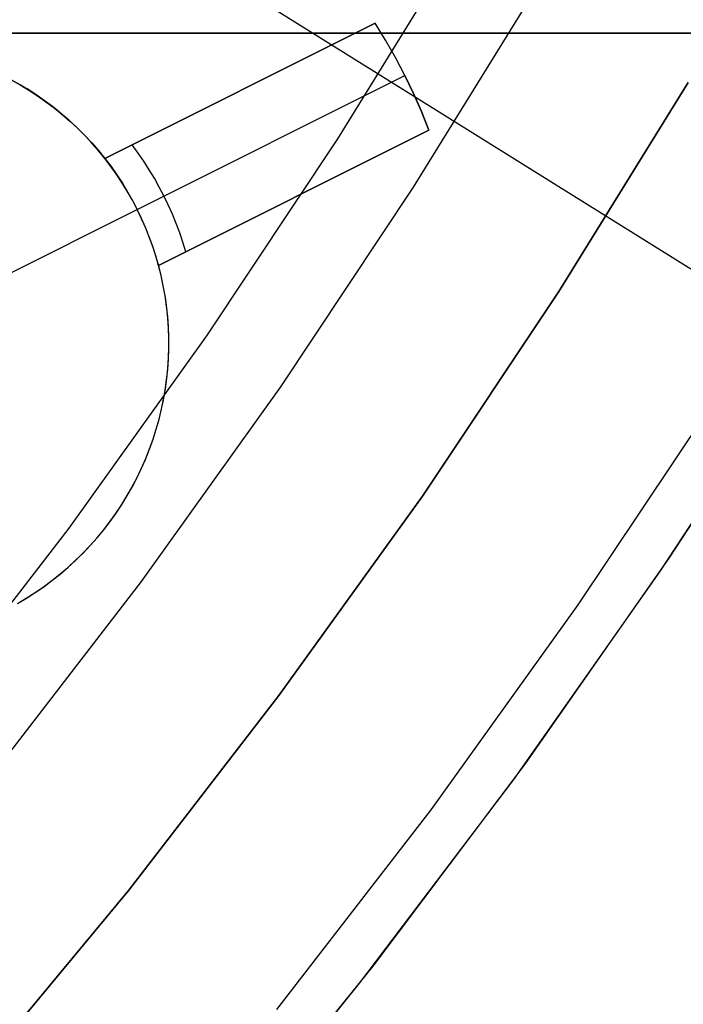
# Model space of a CAD drawing. Header units: millimetres. Extents: x 6049 to 7254, y -11340 to -10297.
# Tile 176 of 237: x 6697 to 6703, y -10718 to -10710. Entities that reach past the tile are written whole.
import ezdxf

# ---------------------------------------------------------------- set-up
doc = ezdxf.new("R2010")
doc.units = ezdxf.units.MM
doc.layers.add('color', color=7, linetype='Continuous')
doc.layers.add('luz', color=7, linetype='Continuous')

msp = doc.modelspace()

# ---------------------------------------------------------------- linework, layer by layer
at = {"color": 8, "true_color": 0x7f7f7f}
for p, q in [((6699.8802, -10710.9788, 212.0295), (6700.9174, -10709.296, 212.0295)), ((6700.5128, -10711.3839, 211.3665), (6701.5636, -10709.679, 211.3665)), ((6710.9891, -10710.0962, 49.4962), (6695.0926, -10710.0962, 53.1662)), ((6695.2616, -10710.0962, 53.8983), (6713.0708, -10710.0962, 53.8983)), ((6712.2264, -10710.0962, 54.8552), (6696.3299, -10710.0962, 58.5252)), ((6698.7855, -10712.6247, 212.0295), (6699.8802, -10710.9788, 212.0295)), ((6699.4037, -10713.0515, 211.3665), (6700.5128, -10711.3839, 211.3665)), ((6697.6347, -10714.232, 212.0295), (6698.7855, -10712.6247, 212.0295)), ((6698.2378, -10714.6798, 211.3665), (6699.4037, -10713.0515, 211.3665)), ((6696.429, -10715.7985, 212.0295), (6697.6347, -10714.232, 212.0295)), ((6697.0163, -10716.2669, 211.3665), (6698.2378, -10714.6798, 211.3665))]:
    msp.add_line(p, q, dxfattribs=at)
at = {"layer": 'color', "color": 254, "true_color": 0xcad1ee}
for p, q in [((6700.1914, -10710.0123, 28.2), (6697.9337, -10711.1439, 28.2)), ((6700.1914, -10710.0123, 28.2), (6697.9337, -10711.1439, 28.2)), ((6697.9337, -10711.1439, 22.3699), (6700.1914, -10710.0123, 26.7)), ((6697.9337, -10711.1439, 22.3699), (6700.1914, -10710.0123, 26.7)), ((6700.2784, -10710.1548, 28.2), (6700.1914, -10710.0123, 28.2)), ((6700.2784, -10710.1548, 26.7), (6700.1914, -10710.0123, 26.7)), ((6700.1914, -10710.0123, 26.7), (6700.1914, -10710.0123, 28.2)), ((6700.2784, -10710.1548, 28.2), (6700.1914, -10710.0123, 28.2)), ((6700.2784, -10710.1548, 27.45), (6700.1914, -10710.0123, 27.45)), ((6700.1914, -10710.0123, 26.7), (6700.1914, -10710.0123, 28.2)), ((6700.2784, -10710.1548, 26.7), (6700.1914, -10710.0123, 26.7)), ((6700.3606, -10710.3002, 28.2), (6700.2784, -10710.1548, 28.2)), ((6700.3606, -10710.3002, 26.7), (6700.2784, -10710.1548, 26.7)), ((6700.3606, -10710.3002, 28.2), (6700.2784, -10710.1548, 28.2)), ((6700.3606, -10710.3002, 27.45), (6700.2784, -10710.1548, 27.45)), ((6700.3606, -10710.3002, 26.7), (6700.2784, -10710.1548, 26.7)), ((6700.4379, -10710.4481, 28.2), (6700.3606, -10710.3002, 28.2)), ((6700.4379, -10710.4481, 26.7), (6700.3606, -10710.3002, 26.7)), ((6700.4379, -10710.4481, 28.2), (6700.3606, -10710.3002, 28.2)), ((6700.4379, -10710.4481, 27.45), (6700.3606, -10710.3002, 27.45)), ((6700.4379, -10710.4481, 26.7), (6700.3606, -10710.3002, 26.7)), ((6697.9337, -10711.1439, 25.2849), (6699.457, -10710.3804, 25.2849)), ((6698.2028, -10711.5682, 22.3699), (6700.4379, -10710.4481, 26.7)), ((6698.2028, -10711.5682, 22.3699), (6700.4379, -10710.4481, 26.7)), ((6700.5102, -10710.5986, 26.7), (6700.4379, -10710.4481, 26.7)), ((6700.4379, -10710.4481, 26.7), (6700.4379, -10710.4481, 28.2)), ((6700.4379, -10710.4481, 28.2), (6700.5102, -10710.5986, 28.2)), ((6700.5102, -10710.5986, 27.45), (6700.4379, -10710.4481, 27.45)), ((6700.5102, -10710.5986, 26.7), (6700.4379, -10710.4481, 26.7)), ((6700.4379, -10710.4481, 28.2), (6700.5102, -10710.5986, 28.2)), ((6700.4379, -10710.4481, 26.7), (6700.4379, -10710.4481, 28.2)), ((6697.1501, -10710.4856, 28.2), (6697.2251, -10710.5275, 28.2)), ((6697.2251, -10710.5275, 23.95), (6697.1501, -10710.4856, 23.95)), ((6697.1501, -10710.4856, 28.2), (6697.2251, -10710.5275, 28.2)), ((6697.2827, -10710.5621, 19.7), (6697.2086, -10710.518, 19.7)), ((6697.2827, -10710.5621, 19.7), (6697.2086, -10710.518, 19.7)), ((6697.2251, -10710.5275, 28.2), (6697.2985, -10710.572, 28.2)), ((6697.2985, -10710.572, 23.95), (6697.2251, -10710.5275, 23.95)), ((6697.2251, -10710.5275, 28.2), (6697.2985, -10710.572, 28.2)), ((6702.8056, -10710.5089, 28.2), (6701.7253, -10712.2559, 28.2)), ((6701.7253, -10712.2559, 26.2), (6702.8056, -10710.5089, 26.2)), ((6702.8056, -10710.5089, 27.2), (6701.7253, -10712.2559, 27.2)), ((6701.7253, -10712.2559, 26.2), (6702.8056, -10710.5089, 26.2)), ((6702.8056, -10710.5089, 28.2), (6701.7253, -10712.2559, 28.2)), ((6697.3553, -10710.6087, 19.7), (6697.2827, -10710.5621, 19.7)), ((6697.3553, -10710.6087, 19.7), (6697.2827, -10710.5621, 19.7)), ((6697.2985, -10710.572, 28.2), (6697.3705, -10710.6189, 28.2)), ((6697.3705, -10710.6189, 23.95), (6697.2985, -10710.572, 23.95)), ((6697.2985, -10710.572, 28.2), (6697.3705, -10710.6189, 28.2)), ((6697.4263, -10710.6579, 19.7), (6697.3553, -10710.6087, 19.7)), ((6697.4263, -10710.6579, 19.7), (6697.3553, -10710.6087, 19.7)), ((6699.0625, -10710.5781, 28.2), (6699.0625, -10710.5781, 24.5266)), ((6700.5774, -10710.7514, 26.7), (6700.5102, -10710.5986, 26.7)), ((6700.5102, -10710.5986, 28.2), (6700.5774, -10710.7514, 28.2)), ((6700.5774, -10710.7514, 27.45), (6700.5102, -10710.5986, 27.45)), ((6700.5774, -10710.7514, 26.7), (6700.5102, -10710.5986, 26.7)), ((6700.5102, -10710.5986, 28.2), (6700.5774, -10710.7514, 28.2)), ((6697.3705, -10710.6189, 28.2), (6697.4407, -10710.6683, 28.2)), ((6697.4407, -10710.6683, 23.95), (6697.3705, -10710.6189, 23.95)), ((6697.3705, -10710.6189, 28.2), (6697.4407, -10710.6683, 28.2)), ((6697.4955, -10710.7094, 19.7), (6697.4263, -10710.6579, 19.7)), ((6697.4955, -10710.7094, 19.7), (6697.4263, -10710.6579, 19.7)), ((6697.4407, -10710.6683, 28.2), (6697.5092, -10710.7201, 28.2)), ((6697.5092, -10710.7201, 23.95), (6697.4407, -10710.6683, 23.95)), ((6697.4407, -10710.6683, 28.2), (6697.5092, -10710.7201, 28.2)), ((6697.5629, -10710.7633, 19.7), (6697.4955, -10710.7094, 19.7)), ((6697.5629, -10710.7633, 19.7), (6697.4955, -10710.7094, 19.7)), ((6697.5092, -10710.7201, 28.2), (6697.5759, -10710.7742, 28.2)), ((6697.5759, -10710.7742, 23.95), (6697.5092, -10710.7201, 23.95)), ((6697.5092, -10710.7201, 28.2), (6697.5759, -10710.7742, 28.2)), ((6697.6284, -10710.8195, 19.7), (6697.5629, -10710.7633, 19.7)), ((6697.6284, -10710.8195, 19.7), (6697.5629, -10710.7633, 19.7)), ((6697.5759, -10710.7742, 28.2), (6697.6407, -10710.8306, 28.2)), ((6697.6407, -10710.8306, 23.95), (6697.5759, -10710.7742, 23.95)), ((6697.5759, -10710.7742, 28.2), (6697.6407, -10710.8306, 28.2)), ((6700.6395, -10710.9064, 26.7), (6700.5774, -10710.7514, 26.7)), ((6700.5774, -10710.7514, 28.2), (6700.6395, -10710.9064, 28.2)), ((6700.6395, -10710.9064, 27.45), (6700.5774, -10710.7514, 27.45)), ((6700.6395, -10710.9064, 26.7), (6700.5774, -10710.7514, 26.7)), ((6700.5774, -10710.7514, 28.2), (6700.6395, -10710.9064, 28.2)), ((6697.6919, -10710.878, 19.7), (6697.6284, -10710.8195, 19.7)), ((6697.6919, -10710.878, 19.7), (6697.6284, -10710.8195, 19.7)), ((6697.6407, -10710.8306, 28.2), (6697.7036, -10710.8891, 28.2)), ((6697.7036, -10710.8891, 23.95), (6697.6407, -10710.8306, 23.95)), ((6697.6407, -10710.8306, 28.2), (6697.7036, -10710.8891, 28.2)), ((6697.7534, -10710.9386, 19.7), (6697.6919, -10710.878, 19.7)), ((6697.7534, -10710.9386, 19.7), (6697.6919, -10710.878, 19.7)), ((6697.7036, -10710.8891, 28.2), (6697.7643, -10710.9498, 28.2)), ((6697.7643, -10710.9498, 23.95), (6697.7036, -10710.8891, 23.95)), ((6697.7036, -10710.8891, 28.2), (6697.7643, -10710.9498, 28.2)), ((6697.8127, -10711.0012, 19.7), (6697.7534, -10710.9386, 19.7)), ((6697.8127, -10711.0012, 19.7), (6697.7534, -10710.9386, 19.7)), ((6700.6395, -10710.9064, 26.7), (6698.3817, -10712.0379, 22.3699)), ((6698.3817, -10712.0379, 28.2), (6700.6395, -10710.9064, 28.2)), ((6698.3817, -10712.0379, 28.2), (6700.6395, -10710.9064, 28.2)), ((6700.6395, -10710.9064, 26.7), (6698.3817, -10712.0379, 22.3699)), ((6700.6395, -10710.9064, 28.2), (6700.6395, -10710.9064, 26.7)), ((6700.6395, -10710.9064, 28.2), (6700.6395, -10710.9064, 26.7)), ((6697.7643, -10710.9498, 28.2), (6697.823, -10711.0125, 28.2)), ((6697.823, -10711.0125, 23.95), (6697.7643, -10710.9498, 23.95)), ((6697.7643, -10710.9498, 28.2), (6697.823, -10711.0125, 28.2)), ((6697.8698, -10711.0659, 19.7), (6697.8127, -10711.0012, 19.7)), ((6697.8698, -10711.0659, 19.7), (6697.8127, -10711.0012, 19.7)), ((6697.823, -10711.0125, 28.2), (6697.8795, -10711.0773, 28.2)), ((6697.8795, -10711.0773, 23.95), (6697.823, -10711.0125, 23.95)), ((6697.823, -10711.0125, 28.2), (6697.8795, -10711.0773, 28.2)), ((6697.9247, -10711.1325, 19.7), (6697.8698, -10711.0659, 19.7)), ((6697.9247, -10711.1325, 19.7), (6697.8698, -10711.0659, 19.7)), ((6697.8795, -10711.0773, 28.2), (6697.9337, -10711.1439, 28.2)), ((6697.9337, -10711.1439, 23.95), (6697.8795, -10711.0773, 23.95)), ((6697.8795, -10711.0773, 28.2), (6697.9337, -10711.1439, 28.2)), ((6698.2109, -10711.0974, 22.8029), (6698.1614, -10711.0298, 22.8029)), ((6698.2583, -10711.1664, 22.8029), (6698.2109, -10711.0974, 22.8029)), ((6697.9772, -10711.201, 19.7), (6697.9247, -10711.1325, 19.7)), ((6697.9772, -10711.201, 19.7), (6697.9247, -10711.1325, 19.7)), ((6697.9337, -10711.1439, 28.2), (6697.9337, -10711.1439, 22.3699)), ((6697.9337, -10711.1439, 22.3699), (6697.9844, -10711.2107, 22.3699)), ((6697.9337, -10711.1439, 28.2), (6697.9337, -10711.1439, 22.3699)), ((6697.9337, -10711.1439, 22.3699), (6697.9844, -10711.2107, 22.3699)), ((6698.3036, -10711.2369, 22.8029), (6698.2583, -10711.1664, 22.8029)), ((6698.0274, -10711.2712, 19.7), (6697.9772, -10711.201, 19.7)), ((6698.0274, -10711.2712, 19.7), (6697.9772, -10711.201, 19.7)), ((6697.9844, -10711.2107, 22.3699), (6698.0328, -10711.2792, 22.3699)), ((6697.9844, -10711.2107, 22.3699), (6698.0328, -10711.2792, 22.3699)), ((6698.0751, -10711.3432, 19.7), (6698.0274, -10711.2712, 19.7)), ((6698.0751, -10711.3432, 19.7), (6698.0274, -10711.2712, 19.7)), ((6698.3468, -10711.3088, 22.8029), (6698.3036, -10711.2369, 22.8029)), ((6698.3817, -10712.0379, 25.2849), (6699.905, -10711.2744, 25.2849)), ((6698.0328, -10711.2792, 22.3699), (6698.0789, -10711.3493, 22.3699)), ((6698.0328, -10711.2792, 22.3699), (6698.0789, -10711.3493, 22.3699)), ((6698.1202, -10711.4167, 19.7), (6698.0751, -10711.3432, 19.7)), ((6698.1202, -10711.4167, 19.7), (6698.0751, -10711.3432, 19.7)), ((6698.0789, -10711.3493, 22.3699), (6698.1227, -10711.4209, 22.3699)), ((6698.0789, -10711.3493, 22.3699), (6698.1227, -10711.4209, 22.3699)), ((6698.3877, -10711.3819, 22.8029), (6698.3468, -10711.3088, 22.8029)), ((6698.1628, -10711.4918, 19.7), (6698.1202, -10711.4167, 19.7)), ((6698.1628, -10711.4918, 19.7), (6698.1202, -10711.4167, 19.7)), ((6698.1227, -10711.4209, 22.3699), (6698.164, -10711.4939, 22.3699)), ((6698.1227, -10711.4209, 22.3699), (6698.164, -10711.4939, 22.3699)), ((6698.4264, -10711.4562, 22.8029), (6698.3877, -10711.3819, 22.8029)), ((6698.2028, -10711.5682, 19.7), (6698.1628, -10711.4918, 19.7)), ((6698.2028, -10711.5682, 19.7), (6698.1628, -10711.4918, 19.7)), ((6698.164, -10711.4939, 22.3699), (6698.2028, -10711.5682, 22.3699)), ((6698.164, -10711.4939, 22.3699), (6698.2028, -10711.5682, 22.3699)), ((6698.4628, -10711.5317, 22.8029), (6698.4264, -10711.4562, 22.8029)), ((6699.5106, -10711.4721, 24.5266), (6699.5106, -10711.4721, 28.2)), ((6697.0853, -10712.1283, 19.7), (6698.2028, -10711.5682, 19.7)), ((6698.2028, -10711.5682, 22.3699), (6698.2028, -10711.5682, 19.7)), ((6698.2392, -10711.6439, 22.3699), (6698.2028, -10711.5682, 22.3699)), ((6698.2028, -10711.5682, 22.3699), (6698.2028, -10711.5682, 19.7)), ((6698.2392, -10711.6439, 22.3699), (6698.2028, -10711.5682, 22.3699)), ((6698.2402, -10711.6461, 19.7), (6698.2028, -10711.5682, 19.7)), ((6698.2402, -10711.6461, 19.7), (6698.2028, -10711.5682, 19.7)), ((6698.4969, -10711.6082, 22.8029), (6698.4628, -10711.5317, 22.8029)), ((6698.2729, -10711.7207, 22.3699), (6698.2392, -10711.6439, 22.3699)), ((6698.2729, -10711.7207, 22.3699), (6698.2392, -10711.6439, 22.3699)), ((6698.2748, -10711.7251, 19.7), (6698.2402, -10711.6461, 19.7)), ((6698.2748, -10711.7251, 19.7), (6698.2402, -10711.6461, 19.7)), ((6698.5286, -10711.6858, 22.8029), (6698.4969, -10711.6082, 22.8029)), ((6698.5579, -10711.7643, 22.8029), (6698.5286, -10711.6858, 22.8029)), ((6698.3041, -10711.7986, 22.3699), (6698.2729, -10711.7207, 22.3699)), ((6698.3041, -10711.7986, 22.3699), (6698.2729, -10711.7207, 22.3699)), ((6698.3067, -10711.8053, 19.7), (6698.2748, -10711.7251, 19.7)), ((6698.3067, -10711.8053, 19.7), (6698.2748, -10711.7251, 19.7)), ((6698.5849, -10711.8436, 22.8029), (6698.5579, -10711.7643, 22.8029)), ((6698.3326, -10711.8774, 22.3699), (6698.3041, -10711.7986, 22.3699)), ((6698.3326, -10711.8774, 22.3699), (6698.3041, -10711.7986, 22.3699)), ((6698.3358, -10711.8866, 19.7), (6698.3067, -10711.8053, 19.7)), ((6698.3358, -10711.8866, 19.7), (6698.3067, -10711.8053, 19.7)), ((6698.6094, -10711.9237, 22.8029), (6698.5849, -10711.8436, 22.8029)), ((6698.3585, -10711.9572, 22.3699), (6698.3326, -10711.8774, 22.3699)), ((6698.3585, -10711.9572, 22.3699), (6698.3326, -10711.8774, 22.3699)), ((6698.362, -10711.9688, 19.7), (6698.3358, -10711.8866, 19.7)), ((6698.362, -10711.9688, 19.7), (6698.3358, -10711.8866, 19.7)), ((6698.3817, -10712.0379, 22.3699), (6698.3585, -10711.9572, 22.3699)), ((6698.3817, -10712.0379, 22.3699), (6698.3585, -10711.9572, 22.3699)), ((6698.3854, -10712.0518, 19.7), (6698.362, -10711.9688, 19.7)), ((6698.3854, -10712.0518, 19.7), (6698.362, -10711.9688, 19.7)), ((6698.4028, -10712.1219, 28.2), (6698.3817, -10712.0379, 28.2)), ((6698.3817, -10712.0379, 22.3699), (6698.3817, -10712.0379, 28.2)), ((6698.3817, -10712.0379, 22.3699), (6698.3817, -10712.0379, 28.2)), ((6698.4028, -10712.1219, 28.2), (6698.3817, -10712.0379, 28.2)), ((6698.4028, -10712.1219, 23.95), (6698.3817, -10712.0379, 23.95)), ((6698.406, -10712.1357, 19.7), (6698.3854, -10712.0518, 19.7)), ((6698.406, -10712.1357, 19.7), (6698.3854, -10712.0518, 19.7)), ((6698.421, -10712.2067, 28.2), (6698.4028, -10712.1219, 28.2)), ((6698.421, -10712.2067, 28.2), (6698.4028, -10712.1219, 28.2)), ((6698.421, -10712.2067, 23.95), (6698.4028, -10712.1219, 23.95)), ((6698.4236, -10712.2202, 19.7), (6698.406, -10712.1357, 19.7)), ((6698.4236, -10712.2202, 19.7), (6698.406, -10712.1357, 19.7)), ((6698.4362, -10712.292, 28.2), (6698.421, -10712.2067, 28.2)), ((6698.4362, -10712.292, 28.2), (6698.421, -10712.2067, 28.2)), ((6698.4362, -10712.292, 23.95), (6698.421, -10712.2067, 23.95)), ((6698.4383, -10712.3052, 19.7), (6698.4236, -10712.2202, 19.7)), ((6698.4383, -10712.3052, 19.7), (6698.4236, -10712.2202, 19.7)), ((6701.7253, -10712.2559, 28.2), (6700.5853, -10713.9645, 28.2)), ((6700.5853, -10713.9645, 26.2), (6701.7253, -10712.2559, 26.2)), ((6701.7253, -10712.2559, 27.2), (6700.5853, -10713.9645, 27.2)), ((6700.5853, -10713.9645, 26.2), (6701.7253, -10712.2559, 26.2)), ((6701.7253, -10712.2559, 28.2), (6700.5853, -10713.9645, 28.2)), ((6698.4485, -10712.3778, 28.2), (6698.4362, -10712.292, 28.2)), ((6698.4485, -10712.3778, 28.2), (6698.4362, -10712.292, 28.2)), ((6698.4485, -10712.3778, 23.95), (6698.4362, -10712.292, 23.95)), ((6698.45, -10712.3907, 19.7), (6698.4383, -10712.3052, 19.7)), ((6698.45, -10712.3907, 19.7), (6698.4383, -10712.3052, 19.7)), ((6698.4577, -10712.464, 28.2), (6698.4485, -10712.3778, 28.2)), ((6698.4577, -10712.464, 28.2), (6698.4485, -10712.3778, 28.2)), ((6698.4577, -10712.464, 23.95), (6698.4485, -10712.3778, 23.95)), ((6698.4588, -10712.4765, 19.7), (6698.45, -10712.3907, 19.7)), ((6698.4588, -10712.4765, 19.7), (6698.45, -10712.3907, 19.7)), ((6698.464, -10712.5504, 28.2), (6698.4577, -10712.464, 28.2)), ((6698.464, -10712.5504, 28.2), (6698.4577, -10712.464, 28.2)), ((6698.464, -10712.5504, 23.95), (6698.4577, -10712.464, 23.95)), ((6698.4647, -10712.5627, 19.7), (6698.4588, -10712.4765, 19.7)), ((6698.4647, -10712.5627, 19.7), (6698.4588, -10712.4765, 19.7)), ((6698.4673, -10712.637, 28.2), (6698.464, -10712.5504, 28.2)), ((6698.4673, -10712.637, 28.2), (6698.464, -10712.5504, 28.2)), ((6698.4673, -10712.637, 23.95), (6698.464, -10712.5504, 23.95)), ((6698.4675, -10712.6489, 19.7), (6698.4647, -10712.5627, 19.7)), ((6698.4675, -10712.6489, 19.7), (6698.4647, -10712.5627, 19.7)), ((6698.4676, -10712.7237, 28.2), (6698.4673, -10712.637, 28.2)), ((6698.4676, -10712.7237, 28.2), (6698.4673, -10712.637, 28.2)), ((6698.4676, -10712.7237, 23.95), (6698.4673, -10712.637, 23.95)), ((6698.4674, -10712.7352, 19.7), (6698.4675, -10712.6489, 19.7)), ((6698.4674, -10712.7352, 19.7), (6698.4675, -10712.6489, 19.7)), ((6698.4643, -10712.8215, 19.7), (6698.4674, -10712.7352, 19.7)), ((6698.4643, -10712.8215, 19.7), (6698.4674, -10712.7352, 19.7)), ((6698.4648, -10712.8103, 28.2), (6698.4676, -10712.7237, 28.2)), ((6698.4648, -10712.8103, 28.2), (6698.4676, -10712.7237, 28.2)), ((6698.4648, -10712.8103, 23.95), (6698.4676, -10712.7237, 23.95)), ((6702.6539, -10714.4742, 28.2), (6703.8044, -10712.7027, 28.2)), ((6702.6539, -10714.4742, 29.25), (6703.8044, -10712.7027, 29.25)), ((6702.6539, -10714.4742, 28.2), (6703.8044, -10712.7027, 28.2)), ((6698.4582, -10712.9075, 19.7), (6698.4643, -10712.8215, 19.7)), ((6698.4582, -10712.9075, 19.7), (6698.4643, -10712.8215, 19.7)), ((6698.4591, -10712.8968, 28.2), (6698.4648, -10712.8103, 28.2)), ((6698.4591, -10712.8968, 28.2), (6698.4648, -10712.8103, 28.2)), ((6698.4591, -10712.8968, 23.95), (6698.4648, -10712.8103, 23.95)), ((6702.5758, -10714.5898, 30.3), (6703.7409, -10712.804, 30.3)), ((6702.5758, -10714.5898, 30.3), (6703.7409, -10712.804, 30.3)), ((6698.4491, -10712.9934, 19.7), (6698.4582, -10712.9075, 19.7)), ((6698.4491, -10712.9934, 19.7), (6698.4582, -10712.9075, 19.7)), ((6698.4504, -10712.983, 28.2), (6698.4591, -10712.8968, 28.2)), ((6698.4504, -10712.983, 28.2), (6698.4591, -10712.8968, 28.2)), ((6698.4504, -10712.983, 23.95), (6698.4591, -10712.8968, 23.95)), ((6698.4371, -10713.0788, 19.7), (6698.4491, -10712.9934, 19.7)), ((6698.4371, -10713.0788, 19.7), (6698.4491, -10712.9934, 19.7)), ((6698.4387, -10713.0689, 28.2), (6698.4504, -10712.983, 28.2)), ((6698.4387, -10713.0689, 28.2), (6698.4504, -10712.983, 28.2)), ((6698.4387, -10713.0689, 23.95), (6698.4504, -10712.983, 23.95)), ((6698.4222, -10713.1638, 19.7), (6698.4371, -10713.0788, 19.7)), ((6698.4222, -10713.1638, 19.7), (6698.4371, -10713.0788, 19.7)), ((6698.424, -10713.1543, 28.2), (6698.4387, -10713.0689, 28.2)), ((6698.424, -10713.1543, 28.2), (6698.4387, -10713.0689, 28.2)), ((6698.424, -10713.1543, 23.95), (6698.4387, -10713.0689, 23.95)), ((6698.4043, -10713.2483, 19.7), (6698.4222, -10713.1638, 19.7)), ((6698.4043, -10713.2483, 19.7), (6698.4222, -10713.1638, 19.7)), ((6698.4064, -10713.2392, 28.2), (6698.424, -10713.1543, 28.2)), ((6698.4064, -10713.2392, 28.2), (6698.424, -10713.1543, 28.2)), ((6698.4064, -10713.2392, 23.95), (6698.424, -10713.1543, 23.95)), ((6703.0561, -10713.1203, 26.2), (6701.8856, -10714.8746, 26.2)), ((6703.0561, -10713.1203, 26.2), (6701.8856, -10714.8746, 26.2)), ((6698.3835, -10713.332, 19.7), (6698.4043, -10713.2483, 19.7)), ((6698.3835, -10713.332, 19.7), (6698.4043, -10713.2483, 19.7)), ((6698.3858, -10713.3234, 28.2), (6698.4064, -10713.2392, 28.2)), ((6698.3858, -10713.3234, 28.2), (6698.4064, -10713.2392, 28.2)), ((6698.3858, -10713.3234, 23.95), (6698.4064, -10713.2392, 23.95)), ((6698.3599, -10713.415, 19.7), (6698.3835, -10713.332, 19.7)), ((6698.3599, -10713.415, 19.7), (6698.3835, -10713.332, 19.7)), ((6698.3624, -10713.4068, 28.2), (6698.3858, -10713.3234, 28.2)), ((6698.3624, -10713.4068, 28.2), (6698.3858, -10713.3234, 28.2)), ((6698.3624, -10713.4068, 23.95), (6698.3858, -10713.3234, 23.95)), ((6698.336, -10713.4894, 28.2), (6698.3624, -10713.4068, 28.2)), ((6698.336, -10713.4894, 28.2), (6698.3624, -10713.4068, 28.2)), ((6698.336, -10713.4894, 23.95), (6698.3624, -10713.4068, 23.95)), ((6698.3068, -10713.571, 28.2), (6698.336, -10713.4894, 28.2)), ((6698.3068, -10713.571, 28.2), (6698.336, -10713.4894, 28.2)), ((6698.3068, -10713.571, 23.95), (6698.336, -10713.4894, 23.95)), ((6698.3334, -10713.4972, 19.7), (6698.3599, -10713.415, 19.7)), ((6698.3334, -10713.4972, 19.7), (6698.3599, -10713.415, 19.7)), ((6698.2719, -10713.6584, 19.7), (6698.304, -10713.5783, 19.7)), ((6698.2719, -10713.6584, 19.7), (6698.304, -10713.5783, 19.7)), ((6698.2748, -10713.6515, 28.2), (6698.3068, -10713.571, 28.2)), ((6698.2748, -10713.6515, 28.2), (6698.3068, -10713.571, 28.2)), ((6698.2748, -10713.6515, 23.95), (6698.3068, -10713.571, 23.95)), ((6698.304, -10713.5783, 19.7), (6698.3334, -10713.4972, 19.7)), ((6698.304, -10713.5783, 19.7), (6698.3334, -10713.4972, 19.7)), ((6698.2371, -10713.7374, 19.7), (6698.2719, -10713.6584, 19.7)), ((6698.2371, -10713.7374, 19.7), (6698.2719, -10713.6584, 19.7)), ((6698.2401, -10713.7309, 28.2), (6698.2748, -10713.6515, 28.2)), ((6698.2401, -10713.7309, 28.2), (6698.2748, -10713.6515, 28.2)), ((6698.2401, -10713.7309, 23.95), (6698.2748, -10713.6515, 23.95)), ((6698.1995, -10713.8151, 19.7), (6698.2371, -10713.7374, 19.7)), ((6698.1995, -10713.8151, 19.7), (6698.2371, -10713.7374, 19.7)), ((6698.2026, -10713.809, 28.2), (6698.2401, -10713.7309, 28.2)), ((6698.2026, -10713.809, 28.2), (6698.2401, -10713.7309, 28.2)), ((6698.2026, -10713.809, 23.95), (6698.2401, -10713.7309, 23.95)), ((6698.1593, -10713.8914, 19.7), (6698.1995, -10713.8151, 19.7)), ((6698.1593, -10713.8914, 19.7), (6698.1995, -10713.8151, 19.7)), ((6698.1624, -10713.8858, 28.2), (6698.2026, -10713.809, 28.2)), ((6698.1624, -10713.8858, 28.2), (6698.2026, -10713.809, 28.2)), ((6698.1624, -10713.8858, 23.95), (6698.2026, -10713.809, 23.95)), ((6698.1165, -10713.9664, 19.7), (6698.1593, -10713.8914, 19.7)), ((6698.1165, -10713.9664, 19.7), (6698.1593, -10713.8914, 19.7)), ((6698.1195, -10713.9612, 28.2), (6698.1624, -10713.8858, 28.2)), ((6698.1195, -10713.9612, 28.2), (6698.1624, -10713.8858, 28.2)), ((6698.1195, -10713.9612, 23.95), (6698.1624, -10713.8858, 23.95)), ((6698.0711, -10714.0398, 19.7), (6698.1165, -10713.9664, 19.7)), ((6698.0711, -10714.0398, 19.7), (6698.1165, -10713.9664, 19.7)), ((6698.0741, -10714.035, 28.2), (6698.1195, -10713.9612, 28.2)), ((6698.0741, -10714.035, 28.2), (6698.1195, -10713.9612, 28.2)), ((6698.0741, -10714.035, 23.95), (6698.1195, -10713.9612, 23.95)), ((6700.5853, -10713.9645, 28.2), (6699.387, -10715.6328, 28.2)), ((6699.387, -10715.6328, 26.2), (6700.5853, -10713.9645, 26.2)), ((6700.5853, -10713.9645, 27.2), (6699.387, -10715.6328, 27.2)), ((6699.387, -10715.6328, 26.2), (6700.5853, -10713.9645, 26.2)), ((6700.5853, -10713.9645, 28.2), (6699.387, -10715.6328, 28.2)), ((6698.0232, -10714.1116, 19.7), (6698.0711, -10714.0398, 19.7)), ((6698.0232, -10714.1116, 19.7), (6698.0711, -10714.0398, 19.7)), ((6698.0262, -10714.1072, 28.2), (6698.0741, -10714.035, 28.2)), ((6698.0262, -10714.1072, 28.2), (6698.0741, -10714.035, 28.2)), ((6698.0262, -10714.1072, 23.95), (6698.0741, -10714.035, 23.95)), ((6697.9728, -10714.1817, 19.7), (6698.0232, -10714.1116, 19.7)), ((6697.9728, -10714.1817, 19.7), (6698.0232, -10714.1116, 19.7)), ((6697.9758, -10714.1777, 28.2), (6698.0262, -10714.1072, 28.2)), ((6697.9758, -10714.1777, 28.2), (6698.0262, -10714.1072, 28.2)), ((6697.9758, -10714.1777, 23.95), (6698.0262, -10714.1072, 23.95)), ((6697.9201, -10714.25, 19.7), (6697.9728, -10714.1817, 19.7)), ((6697.9201, -10714.25, 19.7), (6697.9728, -10714.1817, 19.7)), ((6697.9229, -10714.2464, 28.2), (6697.9758, -10714.1777, 28.2)), ((6697.9229, -10714.2464, 28.2), (6697.9758, -10714.1777, 28.2)), ((6697.9229, -10714.2464, 23.95), (6697.9758, -10714.1777, 23.95)), ((6697.8077, -10714.3809, 19.7), (6697.865, -10714.3164, 19.7)), ((6697.8077, -10714.3809, 19.7), (6697.865, -10714.3164, 19.7)), ((6697.8103, -10714.3781, 28.2), (6697.8678, -10714.3132, 28.2)), ((6697.8103, -10714.3781, 28.2), (6697.8678, -10714.3132, 28.2)), ((6697.8103, -10714.3781, 23.95), (6697.8678, -10714.3132, 23.95)), ((6697.865, -10714.3164, 19.7), (6697.9201, -10714.25, 19.7)), ((6697.865, -10714.3164, 19.7), (6697.9201, -10714.25, 19.7)), ((6697.8678, -10714.3132, 28.2), (6697.9229, -10714.2464, 28.2)), ((6697.8678, -10714.3132, 28.2), (6697.9229, -10714.2464, 28.2)), ((6697.8678, -10714.3132, 23.95), (6697.9229, -10714.2464, 23.95)), ((6697.7482, -10714.4434, 19.7), (6697.8077, -10714.3809, 19.7)), ((6697.7482, -10714.4434, 19.7), (6697.8077, -10714.3809, 19.7)), ((6697.7506, -10714.441, 28.2), (6697.8103, -10714.3781, 28.2)), ((6697.7506, -10714.441, 28.2), (6697.8103, -10714.3781, 28.2)), ((6697.7506, -10714.441, 23.95), (6697.8103, -10714.3781, 23.95)), ((6697.6865, -10714.5038, 19.7), (6697.7482, -10714.4434, 19.7)), ((6697.6865, -10714.5038, 19.7), (6697.7482, -10714.4434, 19.7)), ((6697.6888, -10714.5017, 28.2), (6697.7506, -10714.441, 28.2)), ((6697.6888, -10714.5017, 28.2), (6697.7506, -10714.441, 28.2)), ((6697.6888, -10714.5017, 23.95), (6697.7506, -10714.441, 23.95)), ((6701.4431, -10716.2052, 28.2), (6702.6539, -10714.4742, 28.2)), ((6701.4431, -10716.2052, 29.25), (6702.6539, -10714.4742, 29.25)), ((6701.4431, -10716.2052, 28.2), (6702.6539, -10714.4742, 28.2)), ((6697.5572, -10714.6181, 19.7), (6697.6228, -10714.5621, 19.7)), ((6697.5572, -10714.6181, 19.7), (6697.6228, -10714.5621, 19.7)), ((6697.559, -10714.6166, 28.2), (6697.6249, -10714.5603, 28.2)), ((6697.559, -10714.6166, 28.2), (6697.6249, -10714.5603, 28.2)), ((6697.559, -10714.6166, 23.95), (6697.6249, -10714.5603, 23.95)), ((6697.6228, -10714.5621, 19.7), (6697.6865, -10714.5038, 19.7)), ((6697.6228, -10714.5621, 19.7), (6697.6865, -10714.5038, 19.7)), ((6697.6249, -10714.5603, 28.2), (6697.6888, -10714.5017, 28.2)), ((6697.6249, -10714.5603, 28.2), (6697.6888, -10714.5017, 28.2)), ((6697.6249, -10714.5603, 23.95), (6697.6888, -10714.5017, 23.95)), ((6697.4896, -10714.6718, 19.7), (6697.5572, -10714.6181, 19.7)), ((6697.4896, -10714.6718, 19.7), (6697.5572, -10714.6181, 19.7)), ((6697.4912, -10714.6706, 28.2), (6697.559, -10714.6166, 28.2)), ((6697.4912, -10714.6706, 28.2), (6697.559, -10714.6166, 28.2)), ((6697.4912, -10714.6706, 23.95), (6697.559, -10714.6166, 23.95)), ((6701.3494, -10716.3342, 30.3), (6702.5758, -10714.5898, 30.3)), ((6701.3494, -10716.3342, 30.3), (6702.5758, -10714.5898, 30.3)), ((6697.3492, -10714.7721, 19.7), (6697.4203, -10714.7232, 19.7)), ((6697.3492, -10714.7721, 19.7), (6697.4203, -10714.7232, 19.7)), ((6697.3502, -10714.7714, 28.2), (6697.4216, -10714.7222, 28.2)), ((6697.3502, -10714.7714, 28.2), (6697.4216, -10714.7222, 28.2)), ((6697.3502, -10714.7714, 23.95), (6697.4216, -10714.7222, 23.95)), ((6697.4203, -10714.7232, 19.7), (6697.4896, -10714.6718, 19.7)), ((6697.4203, -10714.7232, 19.7), (6697.4896, -10714.6718, 19.7)), ((6697.4216, -10714.7222, 28.2), (6697.4912, -10714.6706, 28.2)), ((6697.4216, -10714.7222, 28.2), (6697.4912, -10714.6706, 28.2)), ((6697.4216, -10714.7222, 23.95), (6697.4912, -10714.6706, 23.95)), ((6697.2764, -10714.8185, 19.7), (6697.3492, -10714.7721, 19.7)), ((6697.2764, -10714.8185, 19.7), (6697.3492, -10714.7721, 19.7)), ((6697.2772, -10714.818, 28.2), (6697.3502, -10714.7714, 28.2)), ((6697.2772, -10714.818, 28.2), (6697.3502, -10714.7714, 28.2)), ((6697.2772, -10714.818, 23.95), (6697.3502, -10714.7714, 23.95)), ((6697.2021, -10714.8624, 19.7), (6697.2764, -10714.8185, 19.7)), ((6697.2021, -10714.8624, 19.7), (6697.2764, -10714.8185, 19.7)), ((6697.2026, -10714.8621, 28.2), (6697.2772, -10714.818, 28.2)), ((6697.2026, -10714.8621, 28.2), (6697.2772, -10714.818, 28.2)), ((6697.2026, -10714.8621, 23.95), (6697.2772, -10714.818, 23.95)), ((6701.8856, -10714.8746, 26.2), (6700.6553, -10716.5875, 26.2)), ((6701.8856, -10714.8746, 26.2), (6700.6553, -10716.5875, 26.2)), ((6699.387, -10715.6328, 28.2), (6698.1318, -10717.2587, 28.2)), ((6698.1318, -10717.2587, 26.2), (6699.387, -10715.6328, 26.2)), ((6699.387, -10715.6328, 27.2), (6698.1318, -10717.2587, 27.2)), ((6698.1318, -10717.2587, 26.2), (6699.387, -10715.6328, 26.2)), ((6699.387, -10715.6328, 28.2), (6698.1318, -10717.2587, 28.2)), ((6700.1737, -10717.8937, 28.2), (6701.4431, -10716.2052, 28.2)), ((6700.1737, -10717.8937, 29.25), (6701.4431, -10716.2052, 29.25)), ((6700.1737, -10717.8937, 28.2), (6701.4431, -10716.2052, 28.2)), ((6700.0632, -10718.035, 30.3), (6701.3494, -10716.3342, 30.3)), ((6700.0632, -10718.035, 30.3), (6701.3494, -10716.3342, 30.3)), ((6700.6553, -10716.5875, 26.2), (6699.3666, -10718.2569, 26.2)), ((6700.6553, -10716.5875, 26.2), (6699.3666, -10718.2569, 26.2)), ((6698.1318, -10717.2587, 28.2), (6696.8213, -10718.8403, 28.2)), ((6696.8213, -10718.8403, 26.2), (6698.1318, -10717.2587, 26.2)), ((6698.1318, -10717.2587, 27.2), (6696.8213, -10718.8403, 27.2)), ((6696.8213, -10718.8403, 26.2), (6698.1318, -10717.2587, 26.2)), ((6698.1318, -10717.2587, 28.2), (6696.8213, -10718.8403, 28.2)), ((6698.847, -10719.5375, 28.2), (6700.1737, -10717.8937, 28.2)), ((6698.847, -10719.5375, 29.25), (6700.1737, -10717.8937, 29.25)), ((6698.847, -10719.5375, 28.2), (6700.1737, -10717.8937, 28.2)), ((6698.7189, -10719.6902, 30.3), (6700.0632, -10718.035, 30.3)), ((6698.7189, -10719.6902, 30.3), (6700.0632, -10718.035, 30.3))]:
    msp.add_line(p, q, dxfattribs=at)
at = {"layer": 'luz', "color": 254, "true_color": 0xcad1ee}
for p, q in [((6524.6186, -10600.72, -34.05), (6778.7009, -10759.4724, -34.05)), ((6524.6186, -10600.72, -32.55), (6778.7009, -10759.4724, -32.55))]:
    msp.add_line(p, q, dxfattribs=at)

doc.saveas('drawing.dxf')
